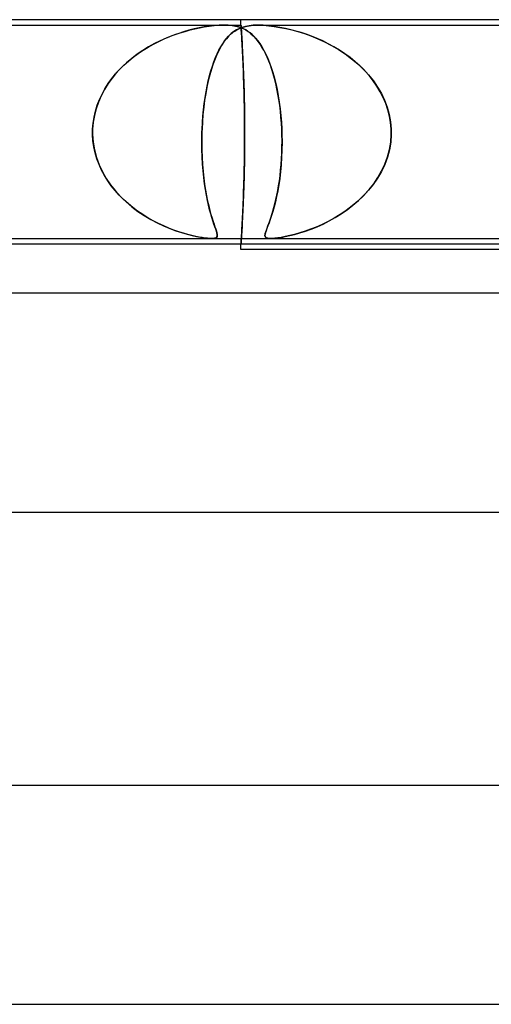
# Model space of a CAD drawing. Header units: millimetres. Extents: x -280 to 280, y -2 to 180.
# Tile 36 of 73: x -34 to -25, y 162 to 180. Entities that reach past the tile are written whole.
import ezdxf

# ---------------------------------------------------------------- set-up
doc = ezdxf.new("R2010")
doc.units = ezdxf.units.MM
doc.layers.add('HIDDEN', color=7, linetype='Continuous')
doc.layers.add('THICK', color=7, linetype='Continuous')

msp = doc.modelspace()

# ---------------------------------------------------------------- linework, layer by layer
at = {"layer": 'HIDDEN'}
for p, q in [((-30, 179.9), (-30, 180)), ((-37.188, 179.9), (-30.312, 179.9)), ((-30.857, 179.83), (-30.953, 179.806)), ((-30.93, 179.812), (-30.844, 179.833)), ((-30.764, 179.85), (-30.857, 179.83)), ((-30.844, 179.833), (-30.76, 179.851)), ((-30.671, 179.867), (-30.764, 179.85)), ((-30.76, 179.851), (-30.673, 179.867)), ((-30.673, 179.867), (-30.582, 179.88)), ((-30.578, 179.881), (-30.671, 179.867)), ((-30.582, 179.88), (-30.49, 179.891)), ((-30.486, 179.891), (-30.578, 179.881)), ((-30.49, 179.891), (-30.399, 179.898)), ((-30.397, 179.898), (-30.486, 179.891)), ((-30.399, 179.898), (-30.313, 179.9)), ((-30.312, 179.9), (-30.397, 179.898)), ((-30.313, 179.9), (-30.234, 179.898)), ((-30.233, 179.898), (-30.312, 179.9)), ((-30.312, 179.9), (-30, 179.9)), ((-30.234, 179.898), (-30.164, 179.891)), ((-30.161, 179.891), (-30.233, 179.898)), ((-30.164, 179.891), (-30.101, 179.881)), ((-30.099, 179.88), (-30.161, 179.891)), ((-30.101, 179.881), (-30.045, 179.867)), ((-30.044, 179.867), (-30.099, 179.88)), ((-30.03, 179.839), (-30.082, 179.813)), ((-30.075, 179.817), (-30.029, 179.84)), ((-30.045, 179.867), (-29.995, 179.85)), ((-29.996, 179.851), (-30.044, 179.867)), ((-29.976, 179.86), (-30.03, 179.839)), ((-30.029, 179.84), (-29.976, 179.86)), ((-30, 179.9), (-30, 179.898)), ((-30, 179.898), (-30, 179.9)), ((-30, 179.898), (-29.999, 179.892)), ((-29.999, 179.892), (-30, 179.898)), ((-29.999, 179.892), (-29.999, 179.882)), ((-29.999, 179.883), (-29.999, 179.892)), ((-29.998, 179.869), (-29.999, 179.883)), ((-29.999, 179.882), (-29.998, 179.867)), ((-29.997, 179.851), (-29.998, 179.869)), ((-29.998, 179.867), (-29.997, 179.848)), ((-29.995, 179.829), (-29.997, 179.851)), ((-29.997, 179.848), (-29.995, 179.825)), ((-29.954, 179.833), (-29.996, 179.851)), ((-29.995, 179.85), (-29.948, 179.83)), ((-29.994, 179.803), (-29.995, 179.829)), ((-29.995, 179.825), (-29.993, 179.797)), ((-29.976, 179.86), (-29.916, 179.877)), ((-29.917, 179.877), (-29.976, 179.86)), ((-29.914, 179.812), (-29.954, 179.833)), ((-29.948, 179.83), (-29.903, 179.806)), ((-29.851, 179.889), (-29.917, 179.877)), ((-29.916, 179.877), (-29.848, 179.89)), ((-29.775, 179.897), (-29.851, 179.889)), ((-29.848, 179.89), (-29.772, 179.897)), ((-29.69, 179.9), (-29.775, 179.897)), ((-29.772, 179.897), (-29.686, 179.9)), ((-29.596, 179.897), (-29.69, 179.9)), ((-29.688, 179.9), (-22.812, 179.9)), ((-29.686, 179.9), (-29.592, 179.897)), ((-29.496, 179.89), (-29.596, 179.897)), ((-29.592, 179.897), (-29.492, 179.889)), ((-29.393, 179.877), (-29.496, 179.89)), ((-29.492, 179.889), (-29.391, 179.877)), ((-29.289, 179.86), (-29.393, 179.877)), ((-29.391, 179.877), (-29.288, 179.86)), ((-29.186, 179.84), (-29.289, 179.86)), ((-29.288, 179.86), (-29.182, 179.839)), ((-29.087, 179.817), (-29.186, 179.84)), ((-29.182, 179.839), (-29.071, 179.813)), ((-31.501, 179.603), (-31.402, 179.649)), ((-31.369, 179.663), (-31.476, 179.615)), ((-31.402, 179.649), (-31.304, 179.69)), ((-31.262, 179.706), (-31.369, 179.663)), ((-31.304, 179.69), (-31.207, 179.727)), ((-31.157, 179.744), (-31.262, 179.706)), ((-31.207, 179.727), (-31.112, 179.759)), ((-31.054, 179.777), (-31.157, 179.744)), ((-31.112, 179.759), (-31.02, 179.787)), ((-30.953, 179.806), (-31.054, 179.777)), ((-31.02, 179.787), (-30.93, 179.812)), ((-30.268, 179.652), (-30.312, 179.594)), ((-30.3, 179.611), (-30.264, 179.656)), ((-30.223, 179.702), (-30.268, 179.652)), ((-30.264, 179.656), (-30.228, 179.697)), ((-30.228, 179.697), (-30.191, 179.733)), ((-30.177, 179.745), (-30.223, 179.702)), ((-30.191, 179.733), (-30.153, 179.765)), ((-30.13, 179.782), (-30.177, 179.745)), ((-30.153, 179.765), (-30.115, 179.793)), ((-30.082, 179.813), (-30.13, 179.782)), ((-30.115, 179.793), (-30.075, 179.817)), ((-29.992, 179.773), (-29.994, 179.803)), ((-29.993, 179.797), (-29.991, 179.765)), ((-29.99, 179.739), (-29.992, 179.773)), ((-29.991, 179.765), (-29.989, 179.729)), ((-29.987, 179.701), (-29.99, 179.739)), ((-29.989, 179.729), (-29.987, 179.689)), ((-29.985, 179.659), (-29.987, 179.701)), ((-29.987, 179.689), (-29.984, 179.645)), ((-29.982, 179.614), (-29.985, 179.659)), ((-29.984, 179.645), (-29.981, 179.598)), ((-29.874, 179.787), (-29.914, 179.812)), ((-29.903, 179.806), (-29.859, 179.777)), ((-29.835, 179.759), (-29.874, 179.787)), ((-29.859, 179.777), (-29.817, 179.744)), ((-29.797, 179.727), (-29.835, 179.759)), ((-29.817, 179.744), (-29.775, 179.706)), ((-29.759, 179.69), (-29.797, 179.727)), ((-29.775, 179.706), (-29.734, 179.663)), ((-29.722, 179.649), (-29.759, 179.69)), ((-29.734, 179.663), (-29.694, 179.615)), ((-29.685, 179.603), (-29.722, 179.649)), ((-28.995, 179.793), (-29.087, 179.817)), ((-29.071, 179.813), (-28.958, 179.782)), ((-28.902, 179.765), (-28.995, 179.793)), ((-28.958, 179.782), (-28.841, 179.745)), ((-28.806, 179.733), (-28.902, 179.765)), ((-28.841, 179.745), (-28.72, 179.702)), ((-28.708, 179.697), (-28.806, 179.733)), ((-28.72, 179.702), (-28.597, 179.652)), ((-28.607, 179.656), (-28.708, 179.697)), ((-28.505, 179.611), (-28.607, 179.656)), ((-28.597, 179.652), (-28.471, 179.594)), ((-31.69, 179.503), (-31.794, 179.439)), ((-31.791, 179.441), (-31.697, 179.499)), ((-31.697, 179.499), (-31.6, 179.553)), ((-31.583, 179.562), (-31.69, 179.503)), ((-31.6, 179.553), (-31.501, 179.603)), ((-31.476, 179.615), (-31.583, 179.562)), ((-30.403, 179.442), (-30.37, 179.504)), ((-30.355, 179.529), (-30.396, 179.456)), ((-30.37, 179.504), (-30.335, 179.56)), ((-30.312, 179.594), (-30.355, 179.529)), ((-30.335, 179.56), (-30.3, 179.611)), ((-29.98, 179.566), (-29.982, 179.614)), ((-29.981, 179.598), (-29.979, 179.547)), ((-29.977, 179.515), (-29.98, 179.566)), ((-29.979, 179.547), (-29.976, 179.492)), ((-29.974, 179.46), (-29.977, 179.515)), ((-29.976, 179.492), (-29.973, 179.435)), ((-29.971, 179.403), (-29.974, 179.46)), ((-29.694, 179.615), (-29.656, 179.562)), ((-29.65, 179.553), (-29.685, 179.603)), ((-29.656, 179.562), (-29.618, 179.503)), ((-29.616, 179.499), (-29.65, 179.553)), ((-29.618, 179.503), (-29.581, 179.439)), ((-29.582, 179.441), (-29.616, 179.499)), ((-28.403, 179.56), (-28.505, 179.611)), ((-28.471, 179.594), (-28.345, 179.529)), ((-28.3, 179.504), (-28.403, 179.56)), ((-28.345, 179.529), (-28.219, 179.456)), ((-28.198, 179.442), (-28.3, 179.504)), ((-31.997, 179.293), (-32.094, 179.212)), ((-32.059, 179.242), (-31.973, 179.313)), ((-31.897, 179.369), (-31.997, 179.293)), ((-31.973, 179.313), (-31.883, 179.379)), ((-31.794, 179.439), (-31.897, 179.369)), ((-31.883, 179.379), (-31.791, 179.441)), ((-30.474, 179.285), (-30.509, 179.192)), ((-30.495, 179.231), (-30.466, 179.306)), ((-30.436, 179.374), (-30.474, 179.285)), ((-30.466, 179.306), (-30.435, 179.376)), ((-30.396, 179.456), (-30.436, 179.374)), ((-30.435, 179.376), (-30.403, 179.442)), ((-29.973, 179.435), (-29.97, 179.376)), ((-29.968, 179.344), (-29.971, 179.403)), ((-29.97, 179.376), (-29.967, 179.314)), ((-29.965, 179.283), (-29.968, 179.344)), ((-29.967, 179.314), (-29.964, 179.25)), ((-29.962, 179.219), (-29.965, 179.283)), ((-29.551, 179.379), (-29.582, 179.441)), ((-29.581, 179.439), (-29.546, 179.369)), ((-29.52, 179.313), (-29.551, 179.379)), ((-29.546, 179.369), (-29.512, 179.293)), ((-29.491, 179.242), (-29.52, 179.313)), ((-29.512, 179.293), (-29.479, 179.212)), ((-28.219, 179.456), (-28.094, 179.374)), ((-28.098, 179.376), (-28.198, 179.442)), ((-28.002, 179.306), (-28.098, 179.376)), ((-28.094, 179.374), (-27.976, 179.285)), ((-27.909, 179.231), (-28.002, 179.306)), ((-27.976, 179.285), (-27.864, 179.192)), ((-32.186, 179.125), (-32.274, 179.032)), ((-32.22, 179.09), (-32.141, 179.168)), ((-32.094, 179.212), (-32.186, 179.125)), ((-32.141, 179.168), (-32.059, 179.242)), ((-30.55, 179.067), (-30.523, 179.151)), ((-30.509, 179.192), (-30.542, 179.093)), ((-30.523, 179.151), (-30.495, 179.231)), ((-29.964, 179.25), (-29.961, 179.182)), ((-29.959, 179.151), (-29.962, 179.219)), ((-29.961, 179.182), (-29.958, 179.11)), ((-29.957, 179.08), (-29.959, 179.151)), ((-29.958, 179.11), (-29.955, 179.035)), ((-29.463, 179.168), (-29.491, 179.242)), ((-29.479, 179.212), (-29.447, 179.125)), ((-29.436, 179.09), (-29.463, 179.168)), ((-29.447, 179.125), (-29.418, 179.032)), ((-27.82, 179.151), (-27.909, 179.231)), ((-27.864, 179.192), (-27.761, 179.093)), ((-27.736, 179.067), (-27.82, 179.151)), ((-32.355, 178.934), (-32.43, 178.831)), ((-32.429, 178.832), (-32.365, 178.922)), ((-32.365, 178.922), (-32.295, 179.008)), ((-32.274, 179.032), (-32.355, 178.934)), ((-32.295, 179.008), (-32.22, 179.09)), ((-30.572, 178.989), (-30.599, 178.88)), ((-30.598, 178.884), (-30.575, 178.978)), ((-30.575, 178.978), (-30.55, 179.067)), ((-30.542, 179.093), (-30.572, 178.989)), ((-29.954, 179.007), (-29.957, 179.08)), ((-29.955, 179.035), (-29.952, 178.957)), ((-29.951, 178.93), (-29.954, 179.007)), ((-29.952, 178.957), (-29.949, 178.877)), ((-29.948, 178.851), (-29.951, 178.93)), ((-29.41, 179.008), (-29.436, 179.09)), ((-29.418, 179.032), (-29.39, 178.934)), ((-29.387, 178.922), (-29.41, 179.008)), ((-29.39, 178.934), (-29.364, 178.831)), ((-29.364, 178.832), (-29.387, 178.922)), ((-27.761, 179.093), (-27.666, 178.989)), ((-27.656, 178.978), (-27.736, 179.067)), ((-27.666, 178.989), (-27.579, 178.88)), ((-27.582, 178.884), (-27.656, 178.978)), ((-32.43, 178.831), (-32.498, 178.723)), ((-32.489, 178.738), (-32.429, 178.832)), ((-30.623, 178.767), (-30.645, 178.649)), ((-30.639, 178.684), (-30.619, 178.786)), ((-30.599, 178.88), (-30.623, 178.767)), ((-30.619, 178.786), (-30.598, 178.884)), ((-29.949, 178.877), (-29.947, 178.794)), ((-29.946, 178.77), (-29.948, 178.851)), ((-29.947, 178.794), (-29.944, 178.709)), ((-29.944, 178.687), (-29.946, 178.77)), ((-29.343, 178.738), (-29.364, 178.832)), ((-29.364, 178.831), (-29.34, 178.723)), ((-27.514, 178.786), (-27.582, 178.884)), ((-27.579, 178.88), (-27.502, 178.767)), ((-27.452, 178.684), (-27.514, 178.786)), ((-27.502, 178.767), (-27.433, 178.649)), ((-32.557, 178.61), (-32.608, 178.494)), ((-32.59, 178.539), (-32.542, 178.64)), ((-32.498, 178.723), (-32.557, 178.61)), ((-32.542, 178.64), (-32.489, 178.738)), ((-30.673, 178.467), (-30.657, 178.578)), ((-30.645, 178.649), (-30.665, 178.527)), ((-30.657, 178.578), (-30.639, 178.684)), ((-29.944, 178.709), (-29.942, 178.622)), ((-29.941, 178.602), (-29.944, 178.687)), ((-29.942, 178.622), (-29.94, 178.533)), ((-29.94, 178.515), (-29.941, 178.602)), ((-29.324, 178.64), (-29.343, 178.738)), ((-29.34, 178.723), (-29.319, 178.61)), ((-29.307, 178.539), (-29.324, 178.64)), ((-29.319, 178.61), (-29.3, 178.494)), ((-27.398, 178.578), (-27.452, 178.684)), ((-27.433, 178.649), (-27.375, 178.527)), ((-27.351, 178.467), (-27.398, 178.578)), ((-32.663, 178.329), (-32.63, 178.435)), ((-32.608, 178.494), (-32.65, 178.373)), ((-32.63, 178.435), (-32.59, 178.539)), ((-30.681, 178.4), (-30.695, 178.269)), ((-30.686, 178.353), (-30.673, 178.467)), ((-30.665, 178.527), (-30.681, 178.4)), ((-29.94, 178.533), (-29.938, 178.444)), ((-29.938, 178.428), (-29.94, 178.515)), ((-29.938, 178.444), (-29.937, 178.353)), ((-29.936, 178.34), (-29.938, 178.428)), ((-29.292, 178.435), (-29.307, 178.539)), ((-29.3, 178.494), (-29.284, 178.373)), ((-29.279, 178.329), (-29.292, 178.435)), ((-27.375, 178.527), (-27.327, 178.4)), ((-27.312, 178.353), (-27.351, 178.467)), ((-27.327, 178.4), (-27.29, 178.269)), ((-32.705, 178.111), (-32.688, 178.221)), ((-32.682, 178.251), (-32.703, 178.126)), ((-32.688, 178.221), (-32.663, 178.329)), ((-32.65, 178.373), (-32.682, 178.251)), ((-30.706, 178.119), (-30.698, 178.237)), ((-30.695, 178.269), (-30.705, 178.135)), ((-30.698, 178.237), (-30.686, 178.353)), ((-29.937, 178.353), (-29.935, 178.262)), ((-29.935, 178.251), (-29.936, 178.34)), ((-29.935, 178.262), (-29.934, 178.171)), ((-29.934, 178.163), (-29.935, 178.251)), ((-29.284, 178.373), (-29.271, 178.251)), ((-29.269, 178.221), (-29.279, 178.329)), ((-29.271, 178.251), (-29.261, 178.126)), ((-29.26, 178.111), (-29.269, 178.221)), ((-27.283, 178.237), (-27.312, 178.353)), ((-27.29, 178.269), (-27.265, 178.135)), ((-27.263, 178.119), (-27.283, 178.237)), ((-32.703, 178.126), (-32.714, 178)), ((-32.714, 178), (-32.705, 178.111)), ((-30.705, 178.135), (-30.713, 178)), ((-30.713, 178), (-30.706, 178.119)), ((-29.934, 178.171), (-29.934, 178.08)), ((-29.934, 178.074), (-29.934, 178.163)), ((-29.934, 178.08), (-29.933, 177.989)), ((-29.933, 177.987), (-29.934, 178.074)), ((-29.261, 178.126), (-29.254, 178)), ((-29.254, 178), (-29.26, 178.111)), ((-27.265, 178.135), (-27.253, 178)), ((-27.253, 178), (-27.263, 178.119)), ((-32.714, 177.983), (-32.715, 177.967)), ((-32.715, 177.967), (-32.714, 177.983)), ((-32.715, 177.967), (-32.715, 177.95)), ((-32.715, 177.95), (-32.715, 177.967)), ((-32.715, 177.95), (-32.715, 177.933)), ((-32.715, 177.933), (-32.715, 177.95)), ((-32.715, 177.933), (-32.715, 177.917)), ((-32.715, 177.917), (-32.715, 177.933)), ((-32.715, 177.917), (-32.715, 177.9)), ((-32.715, 177.9), (-32.715, 177.917)), ((-32.715, 177.9), (-32.704, 177.758)), ((-32.708, 177.787), (-32.715, 177.9)), ((-32.714, 178), (-32.714, 177.983)), ((-32.714, 177.983), (-32.714, 178)), ((-30.718, 177.761), (-30.716, 177.9)), ((-30.716, 177.9), (-30.718, 177.759)), ((-30.716, 177.917), (-30.715, 177.933)), ((-30.715, 177.933), (-30.716, 177.917)), ((-30.716, 177.9), (-30.716, 177.917)), ((-30.716, 177.917), (-30.716, 177.9)), ((-30.715, 177.95), (-30.714, 177.967)), ((-30.714, 177.967), (-30.715, 177.95)), ((-30.715, 177.933), (-30.715, 177.95)), ((-30.715, 177.95), (-30.715, 177.933)), ((-30.714, 177.967), (-30.713, 177.983)), ((-30.713, 177.983), (-30.714, 177.967)), ((-30.713, 177.983), (-30.713, 178)), ((-30.713, 178), (-30.713, 177.983)), ((-29.933, 177.989), (-29.933, 177.9)), ((-29.933, 177.9), (-29.933, 177.987)), ((-29.933, 177.9), (-29.933, 177.811)), ((-29.933, 177.813), (-29.933, 177.9)), ((-29.253, 177.983), (-29.254, 178)), ((-29.254, 178), (-29.253, 177.983)), ((-29.253, 177.967), (-29.253, 177.983)), ((-29.253, 177.983), (-29.253, 177.967)), ((-29.252, 177.95), (-29.253, 177.967)), ((-29.253, 177.967), (-29.252, 177.95)), ((-29.252, 177.933), (-29.252, 177.95)), ((-29.252, 177.95), (-29.252, 177.933)), ((-29.251, 177.917), (-29.252, 177.933)), ((-29.252, 177.933), (-29.251, 177.917)), ((-29.251, 177.9), (-29.251, 177.917)), ((-29.251, 177.917), (-29.251, 177.9)), ((-29.249, 177.787), (-29.251, 177.9)), ((-29.251, 177.9), (-29.249, 177.758)), ((-27.252, 177.9), (-27.262, 177.759)), ((-27.262, 177.761), (-27.252, 177.9)), ((-27.253, 178), (-27.252, 177.983)), ((-27.252, 177.983), (-27.253, 178)), ((-27.252, 177.983), (-27.252, 177.967)), ((-27.252, 177.967), (-27.252, 177.983)), ((-27.252, 177.967), (-27.252, 177.95)), ((-27.252, 177.95), (-27.252, 177.967)), ((-27.252, 177.95), (-27.252, 177.933)), ((-27.252, 177.933), (-27.252, 177.95)), ((-27.252, 177.933), (-27.252, 177.917)), ((-27.252, 177.917), (-27.252, 177.933)), ((-27.252, 177.917), (-27.252, 177.9)), ((-27.252, 177.9), (-27.252, 177.917)), ((-32.692, 177.675), (-32.708, 177.787)), ((-32.704, 177.758), (-32.68, 177.618)), ((-32.668, 177.565), (-32.692, 177.675)), ((-30.716, 177.625), (-30.718, 177.761)), ((-30.718, 177.759), (-30.716, 177.62)), ((-29.934, 177.726), (-29.933, 177.813)), ((-29.933, 177.811), (-29.934, 177.72)), ((-29.934, 177.637), (-29.934, 177.726)), ((-29.934, 177.72), (-29.934, 177.629)), ((-29.253, 177.565), (-29.25, 177.675)), ((-29.249, 177.758), (-29.251, 177.618)), ((-29.25, 177.675), (-29.249, 177.787)), ((-27.262, 177.759), (-27.286, 177.62)), ((-27.285, 177.625), (-27.262, 177.761)), ((-32.68, 177.618), (-32.644, 177.481)), ((-32.636, 177.456), (-32.668, 177.565)), ((-32.644, 177.481), (-32.595, 177.347)), ((-30.712, 177.491), (-30.716, 177.625)), ((-30.716, 177.62), (-30.712, 177.484)), ((-30.704, 177.361), (-30.712, 177.491)), ((-30.712, 177.484), (-30.704, 177.353)), ((-29.935, 177.538), (-29.937, 177.447)), ((-29.936, 177.46), (-29.935, 177.549)), ((-29.935, 177.549), (-29.934, 177.637)), ((-29.934, 177.629), (-29.935, 177.538)), ((-29.257, 177.481), (-29.266, 177.347)), ((-29.258, 177.456), (-29.253, 177.565)), ((-29.251, 177.618), (-29.257, 177.481)), ((-27.323, 177.484), (-27.372, 177.352)), ((-27.369, 177.361), (-27.321, 177.491)), ((-27.286, 177.62), (-27.323, 177.484)), ((-27.321, 177.491), (-27.285, 177.625)), ((-32.596, 177.35), (-32.636, 177.456)), ((-32.55, 177.248), (-32.596, 177.35)), ((-32.595, 177.347), (-32.535, 177.219)), ((-30.694, 177.235), (-30.704, 177.361)), ((-30.704, 177.353), (-30.693, 177.226)), ((-29.94, 177.285), (-29.938, 177.372)), ((-29.938, 177.356), (-29.94, 177.267)), ((-29.938, 177.372), (-29.936, 177.46)), ((-29.937, 177.447), (-29.938, 177.356)), ((-29.266, 177.347), (-29.278, 177.219)), ((-29.275, 177.248), (-29.265, 177.35)), ((-29.265, 177.35), (-29.258, 177.456)), ((-27.372, 177.352), (-27.432, 177.226)), ((-27.427, 177.235), (-27.369, 177.361)), ((-32.496, 177.149), (-32.55, 177.248)), ((-32.535, 177.219), (-32.465, 177.096)), ((-32.437, 177.054), (-32.496, 177.149)), ((-30.682, 177.115), (-30.694, 177.235)), ((-30.693, 177.226), (-30.681, 177.105)), ((-29.944, 177.113), (-29.941, 177.198)), ((-29.942, 177.178), (-29.944, 177.091)), ((-29.94, 177.267), (-29.942, 177.178)), ((-29.941, 177.198), (-29.94, 177.285)), ((-29.298, 177.054), (-29.286, 177.149)), ((-29.278, 177.219), (-29.292, 177.096)), ((-29.286, 177.149), (-29.275, 177.248)), ((-27.432, 177.226), (-27.502, 177.105)), ((-27.496, 177.115), (-27.427, 177.235)), ((-32.465, 177.096), (-32.385, 176.98)), ((-32.372, 176.963), (-32.437, 177.054)), ((-32.385, 176.98), (-32.298, 176.87)), ((-32.302, 176.875), (-32.372, 176.963)), ((-30.667, 177.001), (-30.682, 177.115)), ((-30.681, 177.105), (-30.666, 176.991)), ((-30.651, 176.893), (-30.667, 177.001)), ((-30.666, 176.991), (-30.649, 176.882)), ((-29.951, 176.87), (-29.948, 176.949)), ((-29.947, 177.006), (-29.949, 176.923)), ((-29.948, 176.949), (-29.946, 177.03)), ((-29.944, 177.091), (-29.947, 177.006)), ((-29.946, 177.03), (-29.944, 177.113)), ((-29.309, 176.98), (-29.328, 176.87)), ((-29.328, 176.875), (-29.312, 176.963)), ((-29.312, 176.963), (-29.298, 177.054)), ((-29.292, 177.096), (-29.309, 176.98)), ((-27.581, 176.99), (-27.668, 176.881)), ((-27.658, 176.893), (-27.573, 177.001)), ((-27.502, 177.105), (-27.581, 176.99)), ((-27.573, 177.001), (-27.496, 177.115)), ((-32.227, 176.792), (-32.302, 176.875)), ((-32.298, 176.87), (-32.203, 176.767)), ((-32.148, 176.712), (-32.227, 176.792)), ((-32.203, 176.767), (-32.102, 176.67)), ((-30.633, 176.791), (-30.651, 176.893)), ((-30.649, 176.882), (-30.631, 176.78)), ((-30.614, 176.695), (-30.633, 176.791)), ((-30.631, 176.78), (-30.611, 176.685)), ((-29.955, 176.765), (-29.958, 176.69)), ((-29.957, 176.72), (-29.954, 176.793)), ((-29.952, 176.843), (-29.955, 176.765)), ((-29.954, 176.793), (-29.951, 176.87)), ((-29.949, 176.923), (-29.952, 176.843)), ((-29.349, 176.767), (-29.371, 176.67)), ((-29.361, 176.712), (-29.344, 176.792)), ((-29.328, 176.87), (-29.349, 176.767)), ((-29.344, 176.792), (-29.328, 176.875)), ((-27.762, 176.779), (-27.861, 176.684)), ((-27.849, 176.695), (-27.751, 176.791)), ((-27.668, 176.881), (-27.762, 176.779)), ((-27.751, 176.791), (-27.658, 176.893)), ((-32.065, 176.637), (-32.148, 176.712)), ((-32.102, 176.67), (-31.996, 176.58)), ((-31.979, 176.566), (-32.065, 176.637)), ((-30.594, 176.607), (-30.614, 176.695)), ((-30.611, 176.685), (-30.591, 176.596)), ((-30.573, 176.525), (-30.594, 176.607)), ((-30.591, 176.596), (-30.571, 176.514)), ((-29.965, 176.517), (-29.962, 176.581)), ((-29.961, 176.618), (-29.964, 176.55)), ((-29.962, 176.581), (-29.959, 176.649)), ((-29.958, 176.69), (-29.961, 176.618)), ((-29.959, 176.649), (-29.957, 176.72)), ((-29.398, 176.566), (-29.379, 176.637)), ((-29.371, 176.67), (-29.394, 176.58)), ((-29.379, 176.637), (-29.361, 176.712)), ((-27.966, 176.595), (-28.074, 176.513)), ((-28.058, 176.525), (-27.952, 176.607)), ((-27.861, 176.684), (-27.966, 176.595)), ((-27.952, 176.607), (-27.849, 176.695)), ((-31.996, 176.58), (-31.885, 176.496)), ((-31.89, 176.5), (-31.979, 176.566)), ((-31.798, 176.437), (-31.89, 176.5)), ((-31.885, 176.496), (-31.769, 176.419)), ((-31.703, 176.379), (-31.798, 176.437)), ((-31.769, 176.419), (-31.651, 176.349)), ((-30.553, 176.45), (-30.573, 176.525)), ((-30.571, 176.514), (-30.55, 176.44)), ((-30.532, 176.382), (-30.553, 176.45)), ((-30.55, 176.44), (-30.53, 176.373)), ((-29.97, 176.424), (-29.973, 176.365)), ((-29.971, 176.397), (-29.968, 176.456)), ((-29.967, 176.486), (-29.97, 176.424)), ((-29.968, 176.456), (-29.965, 176.517)), ((-29.964, 176.55), (-29.967, 176.486)), ((-29.441, 176.419), (-29.464, 176.349)), ((-29.454, 176.379), (-29.435, 176.437)), ((-29.417, 176.496), (-29.441, 176.419)), ((-29.435, 176.437), (-29.417, 176.5)), ((-29.394, 176.58), (-29.417, 176.496)), ((-29.417, 176.5), (-29.398, 176.566)), ((-28.184, 176.439), (-28.295, 176.372)), ((-28.277, 176.382), (-28.167, 176.45)), ((-28.074, 176.513), (-28.184, 176.439)), ((-28.167, 176.45), (-28.058, 176.525)), ((-31.607, 176.325), (-31.703, 176.379)), ((-31.651, 176.349), (-31.533, 176.286)), ((-31.51, 176.275), (-31.607, 176.325)), ((-31.533, 176.286), (-31.416, 176.231)), ((-31.414, 176.23), (-31.51, 176.275)), ((-31.416, 176.231), (-31.302, 176.183)), ((-31.319, 176.19), (-31.414, 176.23)), ((-30.513, 176.32), (-30.532, 176.382)), ((-30.53, 176.373), (-30.51, 176.312)), ((-30.494, 176.265), (-30.513, 176.32)), ((-30.51, 176.312), (-30.492, 176.259)), ((-30.477, 176.216), (-30.494, 176.265)), ((-30.492, 176.259), (-30.476, 176.211)), ((-29.982, 176.186), (-29.98, 176.234)), ((-29.979, 176.253), (-29.981, 176.202)), ((-29.98, 176.234), (-29.977, 176.285)), ((-29.976, 176.308), (-29.979, 176.253)), ((-29.977, 176.285), (-29.974, 176.34)), ((-29.973, 176.365), (-29.976, 176.308)), ((-29.974, 176.34), (-29.971, 176.397)), ((-29.507, 176.231), (-29.526, 176.183)), ((-29.523, 176.19), (-29.508, 176.23)), ((-29.508, 176.23), (-29.491, 176.275)), ((-29.487, 176.286), (-29.507, 176.231)), ((-29.491, 176.275), (-29.473, 176.325)), ((-29.464, 176.349), (-29.487, 176.286)), ((-29.473, 176.325), (-29.454, 176.379)), ((-28.515, 176.258), (-28.622, 176.21)), ((-28.609, 176.216), (-28.499, 176.265)), ((-28.405, 176.312), (-28.515, 176.258)), ((-28.499, 176.265), (-28.388, 176.32)), ((-28.295, 176.372), (-28.405, 176.312)), ((-28.388, 176.32), (-28.277, 176.382)), ((-31.227, 176.154), (-31.319, 176.19)), ((-31.302, 176.183), (-31.191, 176.142)), ((-31.137, 176.123), (-31.227, 176.154)), ((-31.191, 176.142), (-31.086, 176.107)), ((-31.052, 176.096), (-31.137, 176.123)), ((-31.086, 176.107), (-30.986, 176.078)), ((-30.971, 176.073), (-31.052, 176.096)), ((-30.986, 176.078), (-30.894, 176.054)), ((-30.896, 176.054), (-30.971, 176.073)), ((-30.827, 176.038), (-30.896, 176.054)), ((-30.894, 176.054), (-30.811, 176.035)), ((-30.462, 176.172), (-30.477, 176.216)), ((-30.476, 176.211), (-30.461, 176.169)), ((-30.449, 176.135), (-30.462, 176.172)), ((-30.461, 176.169), (-30.449, 176.133)), ((-30.44, 176.102), (-30.449, 176.135)), ((-30.449, 176.133), (-30.44, 176.102)), ((-30.434, 176.075), (-30.44, 176.102)), ((-30.44, 176.102), (-30.434, 176.075)), ((-30.433, 176.053), (-30.437, 176.035)), ((-30.437, 176.034), (-30.433, 176.052)), ((-30.433, 176.052), (-30.434, 176.075)), ((-30.434, 176.075), (-30.433, 176.053)), ((-29.992, 176.027), (-29.99, 176.061)), ((-29.989, 176.071), (-29.991, 176.035)), ((-29.99, 176.061), (-29.987, 176.099)), ((-29.987, 176.111), (-29.989, 176.071)), ((-29.984, 176.155), (-29.987, 176.111)), ((-29.987, 176.099), (-29.985, 176.141)), ((-29.985, 176.141), (-29.982, 176.186)), ((-29.981, 176.202), (-29.984, 176.155)), ((-29.56, 176.078), (-29.562, 176.054)), ((-29.562, 176.054), (-29.56, 176.073)), ((-29.56, 176.038), (-29.562, 176.054)), ((-29.562, 176.054), (-29.559, 176.035)), ((-29.552, 176.107), (-29.56, 176.078)), ((-29.56, 176.073), (-29.555, 176.096)), ((-29.555, 176.096), (-29.547, 176.123)), ((-29.541, 176.142), (-29.552, 176.107)), ((-29.547, 176.123), (-29.536, 176.154)), ((-29.526, 176.183), (-29.541, 176.142)), ((-29.536, 176.154), (-29.523, 176.19)), ((-29.108, 176.052), (-29.19, 176.034)), ((-29.19, 176.034), (-29.108, 176.052)), ((-29.019, 176.075), (-29.108, 176.052)), ((-29.108, 176.052), (-29.019, 176.075)), ((-29.019, 176.075), (-28.923, 176.102)), ((-28.926, 176.101), (-29.019, 176.075)), ((-28.828, 176.133), (-28.926, 176.101)), ((-28.923, 176.102), (-28.822, 176.135)), ((-28.727, 176.169), (-28.828, 176.133)), ((-28.822, 176.135), (-28.717, 176.172)), ((-28.622, 176.21), (-28.727, 176.169)), ((-28.717, 176.172), (-28.609, 176.216)), ((-30.765, 176.026), (-30.827, 176.038)), ((-30.811, 176.035), (-30.741, 176.022)), ((-30.709, 176.016), (-30.765, 176.026)), ((-30.741, 176.022), (-30.684, 176.013)), ((-30.659, 176.009), (-30.709, 176.016)), ((-30.684, 176.013), (-30.638, 176.007)), ((-30.615, 176.004), (-30.659, 176.009)), ((-30.638, 176.007), (-30.6, 176.003)), ((-30.575, 176.001), (-30.615, 176.004)), ((-30.6, 176.003), (-30.568, 176.001)), ((-30.54, 176), (-30.575, 176.001)), ((-30.568, 176.001), (-30.539, 176)), ((-30.539, 176), (-30.514, 176.001)), ((-30.509, 176.001), (-30.539, 176)), ((-30.514, 176.001), (-30.493, 176.003)), ((-30.483, 176.005), (-30.509, 176.001)), ((-30.493, 176.003), (-30.475, 176.006)), ((-30.463, 176.011), (-30.483, 176.005)), ((-30.475, 176.006), (-30.46, 176.012)), ((-30.447, 176.021), (-30.463, 176.011)), ((-30.46, 176.012), (-30.447, 176.021)), ((-30.437, 176.035), (-30.447, 176.021)), ((-30.447, 176.021), (-30.437, 176.034)), ((-29.999, 175.908), (-30, 175.902)), ((-30, 175.902), (-29.999, 175.908)), ((-30, 175.902), (-30, 175.9)), ((-30, 175.9), (-30, 175.902)), ((-29.998, 175.933), (-29.999, 175.918)), ((-29.999, 175.917), (-29.998, 175.931)), ((-29.999, 175.918), (-29.999, 175.908)), ((-29.999, 175.908), (-29.999, 175.917)), ((-29.997, 175.952), (-29.998, 175.933)), ((-29.998, 175.931), (-29.997, 175.949)), ((-29.995, 175.975), (-29.997, 175.952)), ((-29.997, 175.949), (-29.995, 175.971)), ((-29.993, 176.003), (-29.995, 175.975)), ((-29.995, 175.971), (-29.994, 175.997)), ((-29.994, 175.997), (-29.992, 176.027)), ((-29.991, 176.035), (-29.993, 176.003)), ((-29.554, 176.026), (-29.56, 176.038)), ((-29.559, 176.035), (-29.55, 176.022)), ((-29.544, 176.016), (-29.554, 176.026)), ((-29.55, 176.022), (-29.537, 176.013)), ((-29.53, 176.009), (-29.544, 176.016)), ((-29.537, 176.013), (-29.522, 176.007)), ((-29.511, 176.004), (-29.53, 176.009)), ((-29.522, 176.007), (-29.503, 176.003)), ((-29.488, 176.001), (-29.511, 176.004)), ((-29.503, 176.003), (-29.482, 176.001)), ((-29.458, 176), (-29.488, 176.001)), ((-29.482, 176.001), (-29.457, 176)), ((-29.422, 176.001), (-29.458, 176)), ((-29.457, 176), (-29.429, 176.001)), ((-29.429, 176.001), (-29.397, 176.003)), ((-29.379, 176.004), (-29.422, 176.001)), ((-29.397, 176.003), (-29.36, 176.006)), ((-29.326, 176.011), (-29.379, 176.004)), ((-29.36, 176.006), (-29.315, 176.012)), ((-29.263, 176.02), (-29.326, 176.011)), ((-29.315, 176.012), (-29.259, 176.021)), ((-29.19, 176.034), (-29.263, 176.02)), ((-29.259, 176.021), (-29.19, 176.034))]:
    msp.add_line(p, q, dxfattribs=at)
at = {"layer": 'THICK'}
for p, q in [((148, 180), (-148, 180)), ((-72.262, 176), (72.262, 176)), ((-71.961, 175.9), (-15, 175.9)), ((-30, 175.8), (-30, 175.9)), ((30, 175.8), (-30, 175.8)), ((151.5, 175), (-151.5, 175)), ((-74.169, 171), (74.169, 171)), ((156, 166), (-156, 166)), ((-76.385, 162), (76.385, 162))]:
    msp.add_line(p, q, dxfattribs=at)

doc.saveas('drawing.dxf')
